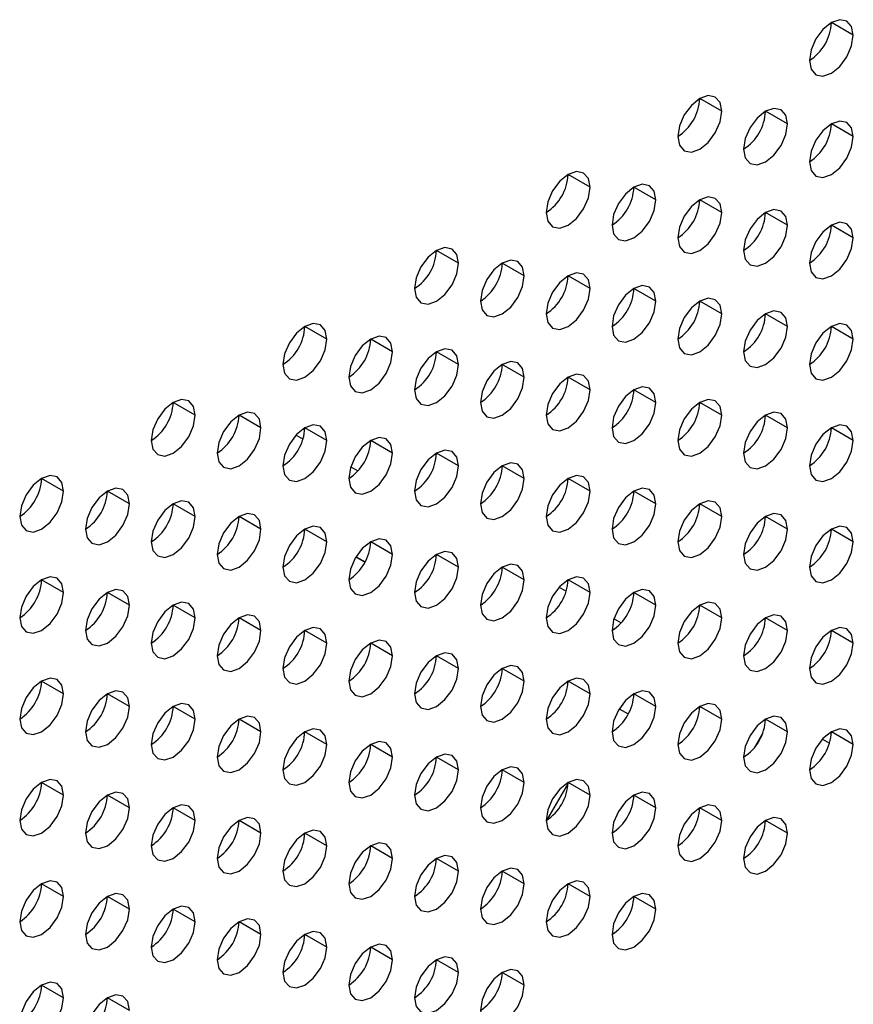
# Model space of a CAD drawing. Header units: millimetres. Extents: x 0 to 1118, y 0 to 864.
# Tile 190 of 256: x 950.97 to 955.45, y 637.95 to 643.24. Entities that reach past the tile are written whole.
import ezdxf

# ---------------------------------------------------------------- set-up
doc = ezdxf.new("R2010")
doc.units = ezdxf.units.MM

msp = doc.modelspace()

# ---------------------------------------------------------------- linework, layer by layer
at = {"color": 7, "linetype": 'Continuous', "lineweight": 25}
for p, q in [((955.4506, 643.1533), (955.3328, 643.2213)), ((954.7435, 642.7451), (954.6257, 642.8131)), ((955.0971, 642.677), (954.9792, 642.745)), ((955.4506, 642.6089), (955.3328, 642.6769)), ((954.0364, 642.3368), (953.9186, 642.4049)), ((954.39, 642.2688), (954.2721, 642.3368)), ((954.7435, 642.2007), (954.6257, 642.2687)), ((955.0971, 642.1326), (954.9792, 642.2006)), ((955.4506, 642.0645), (955.3328, 642.1326)), ((953.3293, 641.9286), (953.2115, 641.9967)), ((953.6829, 641.8606), (953.565, 641.9286)), ((954.0364, 641.7925), (953.9186, 641.8605)), ((954.39, 641.7244), (954.2721, 641.7924)), ((954.7435, 641.6563), (954.6257, 641.7244)), ((955.0971, 641.5883), (954.9792, 641.6563)), ((952.6222, 641.5204), (952.5043, 641.5885)), ((955.4506, 641.5202), (955.3328, 641.5882)), ((952.9757, 641.4524), (952.8579, 641.5204)), ((953.3293, 641.3843), (953.2115, 641.4523)), ((953.6829, 641.3162), (953.565, 641.3842)), ((954.0364, 641.2481), (953.9186, 641.3162)), ((954.39, 641.18), (954.2721, 641.2481)), ((951.9151, 641.1122), (951.7972, 641.1803)), ((954.7435, 641.112), (954.6257, 641.18)), ((952.2686, 641.0442), (952.1508, 641.1122)), ((955.0971, 641.0439), (954.9792, 641.1119)), ((952.6222, 640.9761), (952.5043, 641.0441)), ((955.4506, 640.9758), (955.3328, 641.0438)), ((952.4568, 641.0051), (952.4943, 640.9834)), ((951.6797, 640.9862), (951.6879, 640.9814)), ((951.6797, 640.9858), (951.6876, 640.9812)), ((952.9757, 640.908), (952.8579, 640.976)), ((953.3293, 640.8399), (953.2115, 640.908)), ((952.7509, 640.8353), (952.7895, 640.813)), ((953.6829, 640.7718), (953.565, 640.8399)), ((951.208, 640.704), (951.0901, 640.7721)), ((954.0364, 640.7038), (953.9186, 640.7718)), ((951.5615, 640.636), (951.4437, 640.704)), ((954.39, 640.6357), (954.2721, 640.7037)), ((951.9151, 640.5679), (951.7972, 640.6359)), ((954.7435, 640.5676), (954.6257, 640.6356)), ((952.2686, 640.4998), (952.1508, 640.5678)), ((955.0971, 640.4995), (954.9792, 640.5676)), ((952.6222, 640.4317), (952.5043, 640.4998)), ((955.4506, 640.4315), (955.3328, 640.4995)), ((952.9757, 640.3636), (952.8579, 640.4317)), ((953.3293, 640.2956), (953.2115, 640.3636)), ((952.779, 640.3511), (952.8276, 640.323)), ((952.7791, 640.3513), (952.8277, 640.3232)), ((953.6829, 640.2275), (953.565, 640.2955)), ((951.208, 640.1597), (951.0901, 640.2277)), ((954.0364, 640.1594), (953.9186, 640.2274)), ((951.5615, 640.0916), (951.4437, 640.1596)), ((953.0939, 640.1695), (953.1021, 640.1647)), ((953.0939, 640.1693), (953.1019, 640.1646)), ((953.871, 640.1885), (953.9085, 640.1668)), ((954.39, 640.0913), (954.2721, 640.1594)), ((951.9151, 640.0235), (951.7972, 640.0915)), ((954.7435, 640.0233), (954.6257, 640.0913)), ((952.2686, 639.9554), (952.1508, 640.0235)), ((954.1651, 640.0186), (954.2037, 639.9963)), ((955.0971, 639.9552), (954.9792, 640.0232)), ((952.6222, 639.8874), (952.5043, 639.9554)), ((955.4506, 639.8871), (955.3328, 639.9551)), ((952.9757, 639.8193), (952.8579, 639.8873)), ((953.3293, 639.7512), (953.2115, 639.8192)), ((953.6829, 639.6831), (953.565, 639.7512)), ((951.208, 639.6153), (951.0901, 639.6833)), ((954.0364, 639.615), (953.9186, 639.6831)), ((951.5615, 639.5472), (951.4437, 639.6153)), ((954.39, 639.547), (954.2721, 639.615)), ((951.9151, 639.4792), (951.7972, 639.5472)), ((954.1933, 639.5346), (954.2419, 639.5066)), ((954.1933, 639.5346), (954.2419, 639.5066)), ((954.7435, 639.4789), (954.6257, 639.5469)), ((952.2686, 639.4111), (952.1508, 639.4791)), ((955.0971, 639.4108), (954.9792, 639.4788)), ((952.6222, 639.343), (952.5043, 639.411)), ((954.9191, 639.3255), (954.9641, 639.4034)), ((955.4506, 639.3427), (955.3328, 639.4108)), ((955.2852, 639.3718), (955.3228, 639.3501)), ((955.2852, 639.3718), (955.3228, 639.3501)), ((952.9757, 639.2749), (952.8579, 639.343)), ((953.3293, 639.2068), (953.2115, 639.2749)), ((953.6829, 639.1388), (953.565, 639.2068)), ((951.208, 639.071), (951.0901, 639.139)), ((954.0364, 639.0707), (953.9186, 639.1387)), ((953.8065, 638.9381), (953.9184, 639.1319)), ((951.5615, 639.0029), (951.4437, 639.0709)), ((954.39, 639.0026), (954.2721, 639.0706)), ((951.9151, 638.9348), (951.7972, 639.0028)), ((954.7435, 638.9345), (954.6257, 639.0026)), ((952.2686, 638.8667), (952.1508, 638.9348)), ((955.0971, 638.8665), (954.9792, 638.9345)), ((952.6222, 638.7986), (952.5043, 638.8667)), ((952.9757, 638.7306), (952.8579, 638.7986)), ((953.3293, 638.6625), (953.2115, 638.7305)), ((953.6829, 638.5944), (953.565, 638.6624)), ((951.208, 638.5266), (951.0901, 638.5946)), ((954.0364, 638.5263), (953.9186, 638.5944)), ((951.5615, 638.4585), (951.4437, 638.5265)), ((954.39, 638.4582), (954.2721, 638.5263)), ((951.9151, 638.3904), (951.7972, 638.4585)), ((952.2686, 638.3224), (952.1508, 638.3904)), ((952.6222, 638.2543), (952.5043, 638.3223)), ((952.9757, 638.1862), (952.8579, 638.2542)), ((953.3293, 638.1181), (953.2115, 638.1862)), ((953.6829, 638.05), (953.565, 638.1181)), ((951.208, 637.9822), (951.0901, 638.0503)), ((951.5615, 637.9142), (951.4437, 637.9822))]:
    msp.add_line(p, q, dxfattribs=at)
at = {"color": 7, "linetype": 'Continuous', "lineweight": 25, "flags": 128}
for points in [[(955.4506, 643.1533), (955.4417, 643.2002), (955.4161, 643.2296), (955.3779, 643.237), (955.3328, 643.2213), (955.2877, 643.1849), (955.2494, 643.1333), (955.2239, 643.0744), (955.2149, 643.0172)], [(955.2149, 643.0172), (955.2239, 642.9703), (955.2494, 642.9409), (955.2877, 642.9335), (955.3328, 642.9491), (955.3779, 642.9855), (955.4161, 643.0371), (955.4417, 643.096), (955.4506, 643.1533)], [(954.7435, 642.7451), (954.7345, 642.792), (954.709, 642.8214), (954.6708, 642.8288), (954.6257, 642.8131), (954.5806, 642.7767), (954.5423, 642.7251), (954.5168, 642.6662), (954.5078, 642.609)], [(954.5078, 642.609), (954.5168, 642.5621), (954.5423, 642.5327), (954.5806, 642.5253), (954.6257, 642.5409), (954.6708, 642.5773), (954.709, 642.6289), (954.7345, 642.6878), (954.7435, 642.7451)], [(955.0971, 642.677), (955.0881, 642.7239), (955.0626, 642.7533), (955.0243, 642.7607), (954.9792, 642.745), (954.9341, 642.7086), (954.8959, 642.6571), (954.8703, 642.5982), (954.8614, 642.5409)], [(955.4506, 642.6089), (955.4417, 642.6558), (955.4161, 642.6852), (955.3779, 642.6926), (955.3328, 642.677), (955.2877, 642.6406), (955.2494, 642.589), (955.2239, 642.5301), (955.2149, 642.4728)], [(954.8614, 642.5409), (954.8703, 642.494), (954.8959, 642.4646), (954.9341, 642.4572), (954.9792, 642.4729), (955.0243, 642.5092), (955.0626, 642.5608), (955.0881, 642.6197), (955.0971, 642.677)], [(955.2149, 642.4728), (955.2239, 642.4259), (955.2494, 642.3965), (955.2877, 642.3891), (955.3328, 642.4048), (955.3779, 642.4412), (955.4161, 642.4927), (955.4417, 642.5516), (955.4506, 642.6089)], [(954.0364, 642.3368), (954.0274, 642.3837), (954.0019, 642.4132), (953.9637, 642.4206), (953.9186, 642.4049), (953.8735, 642.3685), (953.8352, 642.3169), (953.8097, 642.258), (953.8007, 642.2008)], [(953.8007, 642.2008), (953.8097, 642.1539), (953.8352, 642.1245), (953.8735, 642.117), (953.9186, 642.1327), (953.9637, 642.1691), (954.0019, 642.2207), (954.0274, 642.2796), (954.0364, 642.3368)], [(954.39, 642.2688), (954.381, 642.3157), (954.3554, 642.3451), (954.3172, 642.3525), (954.2721, 642.3368), (954.227, 642.3004), (954.1888, 642.2489), (954.1632, 642.19), (954.1543, 642.1327)], [(954.1543, 642.1327), (954.1632, 642.0858), (954.1888, 642.0564), (954.227, 642.049), (954.2721, 642.0646), (954.3172, 642.101), (954.3554, 642.1526), (954.381, 642.2115), (954.39, 642.2688)], [(954.7435, 642.2007), (954.7345, 642.2476), (954.709, 642.277), (954.6708, 642.2844), (954.6257, 642.2687), (954.5806, 642.2324), (954.5423, 642.1808), (954.5168, 642.1219), (954.5078, 642.0646)], [(955.0971, 642.1326), (955.0881, 642.1795), (955.0626, 642.2089), (955.0243, 642.2163), (954.9792, 642.2007), (954.9341, 642.1643), (954.8959, 642.1127), (954.8703, 642.0538), (954.8614, 641.9965)], [(954.5078, 642.0646), (954.5168, 642.0177), (954.5423, 641.9883), (954.5806, 641.9809), (954.6257, 641.9966), (954.6708, 642.033), (954.709, 642.0845), (954.7345, 642.1434), (954.7435, 642.2007)], [(954.8614, 641.9965), (954.8703, 641.9496), (954.8959, 641.9202), (954.9341, 641.9128), (954.9792, 641.9285), (955.0243, 641.9649), (955.0626, 642.0165), (955.0881, 642.0754), (955.0971, 642.1326)], [(955.4506, 642.0645), (955.4417, 642.1114), (955.4161, 642.1408), (955.3779, 642.1483), (955.3328, 642.1326), (955.2877, 642.0962), (955.2494, 642.0446), (955.2239, 641.9857), (955.2149, 641.9285)], [(955.2149, 641.9285), (955.2239, 641.8816), (955.2494, 641.8522), (955.2877, 641.8447), (955.3328, 641.8604), (955.3779, 641.8968), (955.4161, 641.9484), (955.4417, 642.0073), (955.4506, 642.0645)], [(953.3293, 641.9286), (953.3203, 641.9755), (953.2948, 642.0049), (953.2566, 642.0124), (953.2115, 641.9967), (953.1664, 641.9603), (953.1281, 641.9087), (953.1026, 641.8498), (953.0936, 641.7926)], [(953.6829, 641.8606), (953.6739, 641.9075), (953.6483, 641.9369), (953.6101, 641.9443), (953.565, 641.9286), (953.5199, 641.8922), (953.4817, 641.8407), (953.4561, 641.7818), (953.4472, 641.7245)], [(953.0936, 641.7926), (953.1026, 641.7457), (953.1281, 641.7163), (953.1664, 641.7088), (953.2115, 641.7245), (953.2566, 641.7609), (953.2948, 641.8125), (953.3203, 641.8714), (953.3293, 641.9286)], [(953.4472, 641.7245), (953.4561, 641.6776), (953.4817, 641.6482), (953.5199, 641.6408), (953.565, 641.6564), (953.6101, 641.6928), (953.6483, 641.7444), (953.6739, 641.8033), (953.6829, 641.8606)], [(954.0364, 641.7925), (954.0274, 641.8394), (954.0019, 641.8688), (953.9637, 641.8762), (953.9186, 641.8605), (953.8735, 641.8241), (953.8352, 641.7726), (953.8097, 641.7137), (953.8007, 641.6564)], [(953.8007, 641.6564), (953.8097, 641.6095), (953.8352, 641.5801), (953.8735, 641.5727), (953.9186, 641.5884), (953.9637, 641.6248), (954.0019, 641.6763), (954.0274, 641.7352), (954.0364, 641.7925)], [(954.39, 641.7244), (954.381, 641.7713), (954.3554, 641.8007), (954.3172, 641.8081), (954.2721, 641.7925), (954.227, 641.7561), (954.1888, 641.7045), (954.1632, 641.6456), (954.1543, 641.5883)], [(954.7435, 641.6563), (954.7345, 641.7032), (954.709, 641.7326), (954.6708, 641.7401), (954.6257, 641.7244), (954.5806, 641.688), (954.5423, 641.6364), (954.5168, 641.5775), (954.5078, 641.5203)], [(954.1543, 641.5883), (954.1632, 641.5414), (954.1888, 641.512), (954.227, 641.5046), (954.2721, 641.5203), (954.3172, 641.5567), (954.3554, 641.6083), (954.381, 641.6672), (954.39, 641.7244)], [(954.5078, 641.5203), (954.5168, 641.4734), (954.5423, 641.444), (954.5806, 641.4365), (954.6257, 641.4522), (954.6708, 641.4886), (954.709, 641.5402), (954.7345, 641.5991), (954.7435, 641.6563)], [(955.0971, 641.5883), (955.0881, 641.6352), (955.0626, 641.6646), (955.0243, 641.672), (954.9792, 641.6563), (954.9341, 641.6199), (954.8959, 641.5683), (954.8703, 641.5094), (954.8614, 641.4522)], [(952.6222, 641.5204), (952.6132, 641.5673), (952.5877, 641.5967), (952.5494, 641.6042), (952.5043, 641.5885), (952.4592, 641.5521), (952.421, 641.5005), (952.3955, 641.4416), (952.3865, 641.3844)], [(954.8614, 641.4522), (954.8703, 641.4053), (954.8959, 641.3759), (954.9341, 641.3685), (954.9792, 641.3841), (955.0243, 641.4205), (955.0626, 641.4721), (955.0881, 641.531), (955.0971, 641.5883)], [(955.4506, 641.5202), (955.4417, 641.5671), (955.4161, 641.5965), (955.3779, 641.6039), (955.3328, 641.5882), (955.2877, 641.5518), (955.2494, 641.5003), (955.2239, 641.4414), (955.2149, 641.3841)], [(952.3865, 641.3844), (952.3955, 641.3375), (952.421, 641.3081), (952.4592, 641.3006), (952.5043, 641.3163), (952.5494, 641.3527), (952.5877, 641.4043), (952.6132, 641.4632), (952.6222, 641.5204)], [(952.9757, 641.4524), (952.9668, 641.4993), (952.9412, 641.5287), (952.903, 641.5361), (952.8579, 641.5204), (952.8128, 641.484), (952.7746, 641.4325), (952.749, 641.3736), (952.74, 641.3163)], [(955.2149, 641.3841), (955.2239, 641.3372), (955.2494, 641.3078), (955.2877, 641.3004), (955.3328, 641.3161), (955.3779, 641.3524), (955.4161, 641.404), (955.4417, 641.4629), (955.4506, 641.5202)], [(953.3293, 641.3843), (953.3203, 641.4312), (953.2948, 641.4606), (953.2566, 641.468), (953.2115, 641.4523), (953.1664, 641.4159), (953.1281, 641.3644), (953.1026, 641.3055), (953.0936, 641.2482)], [(952.74, 641.3163), (952.749, 641.2694), (952.7746, 641.24), (952.8128, 641.2326), (952.8579, 641.2482), (952.903, 641.2846), (952.9412, 641.3362), (952.9668, 641.3951), (952.9757, 641.4524)], [(953.0936, 641.2482), (953.1026, 641.2013), (953.1281, 641.1719), (953.1664, 641.1645), (953.2115, 641.1802), (953.2566, 641.2166), (953.2948, 641.2681), (953.3203, 641.327), (953.3293, 641.3843)], [(953.6829, 641.3162), (953.6739, 641.3631), (953.6483, 641.3925), (953.6101, 641.3999), (953.565, 641.3843), (953.5199, 641.3479), (953.4817, 641.2963), (953.4561, 641.2374), (953.4472, 641.1801)], [(953.4472, 641.1801), (953.4561, 641.1332), (953.4817, 641.1038), (953.5199, 641.0964), (953.565, 641.1121), (953.6101, 641.1485), (953.6483, 641.2), (953.6739, 641.2589), (953.6829, 641.3162)], [(954.0364, 641.2481), (954.0274, 641.295), (954.0019, 641.3244), (953.9637, 641.3319), (953.9186, 641.3162), (953.8735, 641.2798), (953.8352, 641.2282), (953.8097, 641.1693), (953.8007, 641.1121)], [(954.39, 641.18), (954.381, 641.227), (954.3554, 641.2564), (954.3172, 641.2638), (954.2721, 641.2481), (954.227, 641.2117), (954.1888, 641.1601), (954.1632, 641.1012), (954.1543, 641.044)], [(953.8007, 641.1121), (953.8097, 641.0652), (953.8352, 641.0358), (953.8735, 641.0283), (953.9186, 641.044), (953.9637, 641.0804), (954.0019, 641.132), (954.0274, 641.1909), (954.0364, 641.2481)], [(951.9151, 641.1122), (951.9061, 641.1591), (951.8806, 641.1885), (951.8423, 641.196), (951.7972, 641.1803), (951.7521, 641.1439), (951.7139, 641.0923), (951.6884, 641.0334), (951.6794, 640.9762)], [(954.1543, 641.044), (954.1632, 640.9971), (954.1888, 640.9677), (954.227, 640.9602), (954.2721, 640.9759), (954.3172, 641.0123), (954.3554, 641.0639), (954.381, 641.1228), (954.39, 641.18)], [(954.7435, 641.112), (954.7345, 641.1589), (954.709, 641.1883), (954.6708, 641.1957), (954.6257, 641.18), (954.5806, 641.1436), (954.5423, 641.0921), (954.5168, 641.0332), (954.5078, 640.9759)], [(951.6794, 640.9762), (951.6884, 640.9293), (951.7139, 640.8999), (951.7521, 640.8924), (951.7972, 640.9081), (951.8423, 640.9445), (951.8806, 640.9961), (951.9061, 641.055), (951.9151, 641.1122)], [(952.2686, 641.0442), (952.2597, 641.0911), (952.2341, 641.1205), (952.1959, 641.1279), (952.1508, 641.1122), (952.1057, 641.0758), (952.0675, 641.0242), (952.0419, 640.9653), (952.0329, 640.9081)], [(954.5078, 640.9759), (954.5168, 640.929), (954.5423, 640.8996), (954.5806, 640.8922), (954.6257, 640.9078), (954.6708, 640.9442), (954.709, 640.9958), (954.7345, 641.0547), (954.7435, 641.112)], [(955.0971, 641.0439), (955.0881, 641.0908), (955.0626, 641.1202), (955.0243, 641.1276), (954.9792, 641.1119), (954.9341, 641.0756), (954.8959, 641.024), (954.8703, 640.9651), (954.8614, 640.9078)], [(952.0329, 640.9081), (952.0419, 640.8612), (952.0675, 640.8318), (952.1057, 640.8244), (952.1508, 640.84), (952.1959, 640.8764), (952.2341, 640.928), (952.2597, 640.9869), (952.2686, 641.0442)], [(952.6222, 640.9761), (952.6132, 641.023), (952.5877, 641.0524), (952.5494, 641.0598), (952.5043, 641.0441), (952.4592, 641.0077), (952.421, 640.9562), (952.3955, 640.8973), (952.3865, 640.84)], [(954.8614, 640.9078), (954.8703, 640.8609), (954.8959, 640.8315), (954.9341, 640.8241), (954.9792, 640.8398), (955.0243, 640.8762), (955.0626, 640.9277), (955.0881, 640.9866), (955.0971, 641.0439)], [(955.4506, 640.9758), (955.4417, 641.0227), (955.4161, 641.0521), (955.3779, 641.0595), (955.3328, 641.0439), (955.2877, 641.0075), (955.2494, 640.9559), (955.2239, 640.897), (955.2149, 640.8397)], [(952.9757, 640.908), (952.9668, 640.9549), (952.9412, 640.9843), (952.903, 640.9917), (952.8579, 640.9761), (952.8128, 640.9397), (952.7746, 640.8881), (952.749, 640.8292), (952.74, 640.7719)], [(952.3865, 640.84), (952.3955, 640.7931), (952.421, 640.7637), (952.4592, 640.7563), (952.5043, 640.772), (952.5494, 640.8084), (952.5877, 640.8599), (952.6132, 640.9188), (952.6222, 640.9761)], [(955.2149, 640.8397), (955.2239, 640.7928), (955.2494, 640.7634), (955.2877, 640.756), (955.3328, 640.7717), (955.3779, 640.8081), (955.4161, 640.8597), (955.4417, 640.9186), (955.4506, 640.9758)], [(952.74, 640.7719), (952.749, 640.725), (952.7746, 640.6956), (952.8128, 640.6882), (952.8579, 640.7039), (952.903, 640.7403), (952.9412, 640.7918), (952.9668, 640.8507), (952.9757, 640.908)], [(953.3293, 640.8399), (953.3203, 640.8868), (953.2948, 640.9162), (953.2566, 640.9237), (953.2115, 640.908), (953.1664, 640.8716), (953.1281, 640.82), (953.1026, 640.7611), (953.0936, 640.7039)], [(953.0936, 640.7039), (953.1026, 640.657), (953.1281, 640.6276), (953.1664, 640.6201), (953.2115, 640.6358), (953.2566, 640.6722), (953.2948, 640.7238), (953.3203, 640.7827), (953.3293, 640.8399)], [(953.6829, 640.7718), (953.6739, 640.8187), (953.6483, 640.8481), (953.6101, 640.8556), (953.565, 640.8399), (953.5199, 640.8035), (953.4817, 640.7519), (953.4561, 640.693), (953.4472, 640.6358)], [(951.208, 640.704), (951.199, 640.7509), (951.1735, 640.7803), (951.1352, 640.7878), (951.0901, 640.7721), (951.045, 640.7357), (951.0068, 640.6841), (950.9813, 640.6252), (950.9723, 640.568)], [(954.0364, 640.7038), (954.0274, 640.7507), (954.0019, 640.7801), (953.9637, 640.7875), (953.9186, 640.7718), (953.8735, 640.7354), (953.8352, 640.6839), (953.8097, 640.625), (953.8007, 640.5677)], [(953.4472, 640.6358), (953.4561, 640.5889), (953.4817, 640.5595), (953.5199, 640.552), (953.565, 640.5677), (953.6101, 640.6041), (953.6483, 640.6557), (953.6739, 640.7146), (953.6829, 640.7718)], [(950.9723, 640.568), (950.9813, 640.5211), (951.0068, 640.4917), (951.045, 640.4842), (951.0901, 640.4999), (951.1352, 640.5363), (951.1735, 640.5879), (951.199, 640.6468), (951.208, 640.704)], [(951.5615, 640.636), (951.5526, 640.6829), (951.527, 640.7123), (951.4888, 640.7197), (951.4437, 640.704), (951.3986, 640.6676), (951.3604, 640.616), (951.3348, 640.5571), (951.3258, 640.4999)], [(953.8007, 640.5677), (953.8097, 640.5208), (953.8352, 640.4914), (953.8735, 640.484), (953.9186, 640.4996), (953.9637, 640.536), (954.0019, 640.5876), (954.0274, 640.6465), (954.0364, 640.7038)], [(954.39, 640.6357), (954.381, 640.6826), (954.3554, 640.712), (954.3172, 640.7194), (954.2721, 640.7037), (954.227, 640.6674), (954.1888, 640.6158), (954.1632, 640.5569), (954.1543, 640.4996)], [(951.3258, 640.4999), (951.3348, 640.453), (951.3604, 640.4236), (951.3986, 640.4162), (951.4437, 640.4318), (951.4888, 640.4682), (951.527, 640.5198), (951.5526, 640.5787), (951.5615, 640.636)], [(951.9151, 640.5679), (951.9061, 640.6148), (951.8806, 640.6442), (951.8423, 640.6516), (951.7972, 640.6359), (951.7521, 640.5995), (951.7139, 640.548), (951.6884, 640.4891), (951.6794, 640.4318)], [(954.1543, 640.4996), (954.1632, 640.4527), (954.1888, 640.4233), (954.227, 640.4159), (954.2721, 640.4316), (954.3172, 640.468), (954.3554, 640.5195), (954.381, 640.5784), (954.39, 640.6357)], [(954.7435, 640.5676), (954.7345, 640.6145), (954.709, 640.6439), (954.6708, 640.6513), (954.6257, 640.6357), (954.5806, 640.5993), (954.5423, 640.5477), (954.5168, 640.4888), (954.5078, 640.4315)], [(951.6794, 640.4318), (951.6884, 640.3849), (951.7139, 640.3555), (951.7521, 640.3481), (951.7972, 640.3638), (951.8423, 640.4001), (951.8806, 640.4517), (951.9061, 640.5106), (951.9151, 640.5679)], [(952.2686, 640.4998), (952.2597, 640.5467), (952.2341, 640.5761), (952.1959, 640.5835), (952.1508, 640.5679), (952.1057, 640.5315), (952.0675, 640.4799), (952.0419, 640.421), (952.0329, 640.3637)], [(954.5078, 640.4315), (954.5168, 640.3846), (954.5423, 640.3552), (954.5806, 640.3478), (954.6257, 640.3635), (954.6708, 640.3999), (954.709, 640.4515), (954.7345, 640.5104), (954.7435, 640.5676)], [(955.0971, 640.4995), (955.0881, 640.5464), (955.0626, 640.5758), (955.0243, 640.5833), (954.9792, 640.5676), (954.9341, 640.5312), (954.8959, 640.4796), (954.8703, 640.4207), (954.8614, 640.3635)], [(952.6222, 640.4317), (952.6132, 640.4786), (952.5877, 640.508), (952.5494, 640.5155), (952.5043, 640.4998), (952.4592, 640.4634), (952.421, 640.4118), (952.3955, 640.3529), (952.3865, 640.2957)], [(955.4506, 640.4315), (955.4417, 640.4784), (955.4161, 640.5078), (955.3779, 640.5152), (955.3328, 640.4995), (955.2877, 640.4631), (955.2494, 640.4115), (955.2239, 640.3526), (955.2149, 640.2954)], [(952.0329, 640.3637), (952.0419, 640.3168), (952.0675, 640.2874), (952.1057, 640.28), (952.1508, 640.2957), (952.1959, 640.3321), (952.2341, 640.3836), (952.2597, 640.4425), (952.2686, 640.4998)], [(954.8614, 640.3635), (954.8703, 640.3166), (954.8959, 640.2872), (954.9341, 640.2797), (954.9792, 640.2954), (955.0243, 640.3318), (955.0626, 640.3834), (955.0881, 640.4423), (955.0971, 640.4995)], [(952.3865, 640.2957), (952.3955, 640.2488), (952.421, 640.2193), (952.4592, 640.2119), (952.5043, 640.2276), (952.5494, 640.264), (952.5877, 640.3156), (952.6132, 640.3745), (952.6222, 640.4317)], [(952.9757, 640.3636), (952.9668, 640.4105), (952.9412, 640.4399), (952.903, 640.4474), (952.8579, 640.4317), (952.8128, 640.3953), (952.7746, 640.3437), (952.749, 640.2848), (952.74, 640.2276)], [(955.2149, 640.2954), (955.2239, 640.2485), (955.2494, 640.2191), (955.2877, 640.2117), (955.3328, 640.2273), (955.3779, 640.2637), (955.4161, 640.3153), (955.4417, 640.3742), (955.4506, 640.4315)], [(952.74, 640.2276), (952.749, 640.1807), (952.7746, 640.1513), (952.8128, 640.1438), (952.8579, 640.1595), (952.903, 640.1959), (952.9412, 640.2475), (952.9668, 640.3064), (952.9757, 640.3636)], [(953.3293, 640.2956), (953.3203, 640.3425), (953.2948, 640.3719), (953.2566, 640.3793), (953.2115, 640.3636), (953.1664, 640.3272), (953.1281, 640.2757), (953.1026, 640.2168), (953.0936, 640.1595)], [(953.6829, 640.2275), (953.6739, 640.2744), (953.6483, 640.3038), (953.6101, 640.3112), (953.565, 640.2955), (953.5199, 640.2591), (953.4817, 640.2076), (953.4561, 640.1487), (953.4472, 640.0914)], [(953.0936, 640.1595), (953.1026, 640.1126), (953.1281, 640.0832), (953.1664, 640.0758), (953.2115, 640.0914), (953.2566, 640.1278), (953.2948, 640.1794), (953.3203, 640.2383), (953.3293, 640.2956)], [(951.208, 640.1597), (951.199, 640.2066), (951.1735, 640.236), (951.1352, 640.2434), (951.0901, 640.2277), (951.045, 640.1913), (951.0068, 640.1398), (950.9813, 640.0809), (950.9723, 640.0236)], [(953.4472, 640.0914), (953.4561, 640.0445), (953.4817, 640.0151), (953.5199, 640.0077), (953.565, 640.0234), (953.6101, 640.0598), (953.6483, 640.1113), (953.6739, 640.1702), (953.6829, 640.2275)], [(954.0364, 640.1594), (954.0274, 640.2063), (954.0019, 640.2357), (953.9637, 640.2431), (953.9186, 640.2275), (953.8735, 640.1911), (953.8352, 640.1395), (953.8097, 640.0806), (953.8007, 640.0233)], [(950.9723, 640.0236), (950.9813, 639.9767), (951.0068, 639.9473), (951.045, 639.9399), (951.0901, 639.9555), (951.1352, 639.9919), (951.1735, 640.0435), (951.199, 640.1024), (951.208, 640.1597)], [(951.5615, 640.0916), (951.5526, 640.1385), (951.527, 640.1679), (951.4888, 640.1753), (951.4437, 640.1596), (951.3986, 640.1233), (951.3604, 640.0717), (951.3348, 640.0128), (951.3258, 639.9555)], [(953.8007, 640.0233), (953.8097, 639.9764), (953.8352, 639.947), (953.8735, 639.9396), (953.9186, 639.9553), (953.9637, 639.9917), (954.0019, 640.0432), (954.0274, 640.1021), (954.0364, 640.1594)], [(954.39, 640.0913), (954.381, 640.1382), (954.3554, 640.1676), (954.3172, 640.1751), (954.2721, 640.1594), (954.227, 640.123), (954.1888, 640.0714), (954.1632, 640.0125), (954.1543, 639.9553)], [(951.3258, 639.9555), (951.3348, 639.9086), (951.3604, 639.8792), (951.3986, 639.8718), (951.4437, 639.8875), (951.4888, 639.9239), (951.527, 639.9754), (951.5526, 640.0343), (951.5615, 640.0916)], [(951.9151, 640.0235), (951.9061, 640.0704), (951.8806, 640.0998), (951.8423, 640.1072), (951.7972, 640.0916), (951.7521, 640.0552), (951.7139, 640.0036), (951.6884, 639.9447), (951.6794, 639.8874)], [(954.1543, 639.9553), (954.1632, 639.9084), (954.1888, 639.879), (954.227, 639.8715), (954.2721, 639.8872), (954.3172, 639.9236), (954.3554, 639.9752), (954.381, 640.0341), (954.39, 640.0913)], [(954.7435, 640.0233), (954.7345, 640.0702), (954.709, 640.0996), (954.6708, 640.107), (954.6257, 640.0913), (954.5806, 640.0549), (954.5423, 640.0033), (954.5168, 639.9444), (954.5078, 639.8872)], [(952.2686, 639.9554), (952.2597, 640.0023), (952.2341, 640.0317), (952.1959, 640.0392), (952.1508, 640.0235), (952.1057, 639.9871), (952.0675, 639.9355), (952.0419, 639.8766), (952.0329, 639.8194)], [(955.0971, 639.9552), (955.0881, 640.0021), (955.0626, 640.0315), (955.0243, 640.0389), (954.9792, 640.0232), (954.9341, 639.9868), (954.8959, 639.9353), (954.8703, 639.8764), (954.8614, 639.8191)], [(951.6794, 639.8874), (951.6884, 639.8405), (951.7139, 639.8111), (951.7521, 639.8037), (951.7972, 639.8194), (951.8423, 639.8558), (951.8806, 639.9074), (951.9061, 639.9663), (951.9151, 640.0235)], [(954.5078, 639.8872), (954.5168, 639.8403), (954.5423, 639.8109), (954.5806, 639.8034), (954.6257, 639.8191), (954.6708, 639.8555), (954.709, 639.9071), (954.7345, 639.966), (954.7435, 640.0233)], [(952.0329, 639.8194), (952.0419, 639.7725), (952.0675, 639.7431), (952.1057, 639.7356), (952.1508, 639.7513), (952.1959, 639.7877), (952.2341, 639.8393), (952.2597, 639.8982), (952.2686, 639.9554)], [(952.6222, 639.8874), (952.6132, 639.9343), (952.5877, 639.9637), (952.5494, 639.9711), (952.5043, 639.9554), (952.4592, 639.919), (952.421, 639.8674), (952.3955, 639.8085), (952.3865, 639.7513)], [(954.8614, 639.8191), (954.8703, 639.7722), (954.8959, 639.7428), (954.9341, 639.7354), (954.9792, 639.751), (955.0243, 639.7874), (955.0626, 639.839), (955.0881, 639.8979), (955.0971, 639.9552)], [(955.4506, 639.8871), (955.4417, 639.934), (955.4161, 639.9634), (955.3779, 639.9708), (955.3328, 639.9551), (955.2877, 639.9188), (955.2494, 639.8672), (955.2239, 639.8083), (955.2149, 639.751)], [(952.3865, 639.7513), (952.3955, 639.7044), (952.421, 639.675), (952.4592, 639.6676), (952.5043, 639.6832), (952.5494, 639.7196), (952.5877, 639.7712), (952.6132, 639.8301), (952.6222, 639.8874)], [(952.9757, 639.8193), (952.9668, 639.8662), (952.9412, 639.8956), (952.903, 639.903), (952.8579, 639.8873), (952.8128, 639.8509), (952.7746, 639.7994), (952.749, 639.7405), (952.74, 639.6832)], [(955.2149, 639.751), (955.2239, 639.7041), (955.2494, 639.6747), (955.2877, 639.6673), (955.3328, 639.683), (955.3779, 639.7194), (955.4161, 639.7709), (955.4417, 639.8298), (955.4506, 639.8871)], [(953.3293, 639.7512), (953.3203, 639.7981), (953.2948, 639.8275), (953.2566, 639.8349), (953.2115, 639.8193), (953.1664, 639.7829), (953.1281, 639.7313), (953.1026, 639.6724), (953.0936, 639.6151)], [(952.74, 639.6832), (952.749, 639.6363), (952.7746, 639.6069), (952.8128, 639.5995), (952.8579, 639.6152), (952.903, 639.6516), (952.9412, 639.7031), (952.9668, 639.762), (952.9757, 639.8193)], [(953.0936, 639.6151), (953.1026, 639.5682), (953.1281, 639.5388), (953.1664, 639.5314), (953.2115, 639.5471), (953.2566, 639.5835), (953.2948, 639.635), (953.3203, 639.6939), (953.3293, 639.7512)], [(953.6829, 639.6831), (953.6739, 639.73), (953.6483, 639.7594), (953.6101, 639.7669), (953.565, 639.7512), (953.5199, 639.7148), (953.4817, 639.6632), (953.4561, 639.6043), (953.4472, 639.5471)], [(951.208, 639.6153), (951.199, 639.6622), (951.1735, 639.6916), (951.1352, 639.699), (951.0901, 639.6834), (951.045, 639.647), (951.0068, 639.5954), (950.9813, 639.5365), (950.9723, 639.4792)], [(953.4472, 639.5471), (953.4561, 639.5002), (953.4817, 639.4708), (953.5199, 639.4633), (953.565, 639.479), (953.6101, 639.5154), (953.6483, 639.567), (953.6739, 639.6259), (953.6829, 639.6831)], [(954.0364, 639.615), (954.0274, 639.6619), (954.0019, 639.6913), (953.9637, 639.6988), (953.9186, 639.6831), (953.8735, 639.6467), (953.8352, 639.5951), (953.8097, 639.5362), (953.8007, 639.479)], [(950.9723, 639.4792), (950.9813, 639.4323), (951.0068, 639.4029), (951.045, 639.3955), (951.0901, 639.4112), (951.1352, 639.4476), (951.1735, 639.4992), (951.199, 639.5581), (951.208, 639.6153)], [(951.5615, 639.5472), (951.5526, 639.5941), (951.527, 639.6235), (951.4888, 639.631), (951.4437, 639.6153), (951.3986, 639.5789), (951.3604, 639.5273), (951.3348, 639.4684), (951.3258, 639.4112)], [(953.8007, 639.479), (953.8097, 639.4321), (953.8352, 639.4027), (953.8735, 639.3952), (953.9186, 639.4109), (953.9637, 639.4473), (954.0019, 639.4989), (954.0274, 639.5578), (954.0364, 639.615)], [(954.39, 639.547), (954.381, 639.5939), (954.3554, 639.6233), (954.3172, 639.6307), (954.2721, 639.615), (954.227, 639.5786), (954.1888, 639.5271), (954.1632, 639.4682), (954.1543, 639.4109)], [(951.9151, 639.4792), (951.9061, 639.5261), (951.8806, 639.5555), (951.8423, 639.5629), (951.7972, 639.5472), (951.7521, 639.5108), (951.7139, 639.4592), (951.6884, 639.4003), (951.6794, 639.3431)], [(954.7435, 639.4789), (954.7345, 639.5258), (954.709, 639.5552), (954.6708, 639.5626), (954.6257, 639.5469), (954.5806, 639.5106), (954.5423, 639.459), (954.5168, 639.4001), (954.5078, 639.3428)], [(951.3258, 639.4112), (951.3348, 639.3643), (951.3604, 639.3349), (951.3986, 639.3274), (951.4437, 639.3431), (951.4888, 639.3795), (951.527, 639.4311), (951.5526, 639.49), (951.5615, 639.5472)], [(954.1543, 639.4109), (954.1632, 639.364), (954.1888, 639.3346), (954.227, 639.3272), (954.2721, 639.3428), (954.3172, 639.3792), (954.3554, 639.4308), (954.381, 639.4897), (954.39, 639.547)], [(951.6794, 639.3431), (951.6884, 639.2962), (951.7139, 639.2668), (951.7521, 639.2594), (951.7972, 639.275), (951.8423, 639.3114), (951.8806, 639.363), (951.9061, 639.4219), (951.9151, 639.4792)], [(952.2686, 639.4111), (952.2597, 639.458), (952.2341, 639.4874), (952.1959, 639.4948), (952.1508, 639.4791), (952.1057, 639.4427), (952.0675, 639.3912), (952.0419, 639.3323), (952.0329, 639.275)], [(954.5078, 639.3428), (954.5168, 639.2959), (954.5423, 639.2665), (954.5806, 639.2591), (954.6257, 639.2748), (954.6708, 639.3112), (954.709, 639.3627), (954.7345, 639.4216), (954.7435, 639.4789)], [(955.0971, 639.4108), (955.0881, 639.4577), (955.0626, 639.4871), (955.0243, 639.4945), (954.9792, 639.4789), (954.9341, 639.4425), (954.8959, 639.3909), (954.8703, 639.332), (954.8614, 639.2747)], [(952.0329, 639.275), (952.0419, 639.2281), (952.0675, 639.1987), (952.1057, 639.1913), (952.1508, 639.207), (952.1959, 639.2433), (952.2341, 639.2949), (952.2597, 639.3538), (952.2686, 639.4111)], [(952.6222, 639.343), (952.6132, 639.3899), (952.5877, 639.4193), (952.5494, 639.4267), (952.5043, 639.4111), (952.4592, 639.3747), (952.421, 639.3231), (952.3955, 639.2642), (952.3865, 639.2069)], [(954.8614, 639.2747), (954.8703, 639.2278), (954.8959, 639.1984), (954.9341, 639.191), (954.9792, 639.2067), (955.0243, 639.2431), (955.0626, 639.2947), (955.0881, 639.3536), (955.0971, 639.4108)], [(955.4506, 639.3427), (955.4417, 639.3896), (955.4161, 639.419), (955.3779, 639.4265), (955.3328, 639.4108), (955.2877, 639.3744), (955.2494, 639.3228), (955.2239, 639.2639), (955.2149, 639.2067)], [(952.9757, 639.2749), (952.9668, 639.3218), (952.9412, 639.3512), (952.903, 639.3587), (952.8579, 639.343), (952.8128, 639.3066), (952.7746, 639.255), (952.749, 639.1961), (952.74, 639.1389)], [(952.3865, 639.2069), (952.3955, 639.16), (952.421, 639.1306), (952.4592, 639.1232), (952.5043, 639.1389), (952.5494, 639.1753), (952.5877, 639.2268), (952.6132, 639.2857), (952.6222, 639.343)], [(955.2149, 639.2067), (955.2239, 639.1598), (955.2494, 639.1304), (955.2877, 639.1229), (955.3328, 639.1386), (955.3779, 639.175), (955.4161, 639.2266), (955.4417, 639.2855), (955.4506, 639.3427)], [(952.74, 639.1389), (952.749, 639.092), (952.7746, 639.0625), (952.8128, 639.0551), (952.8579, 639.0708), (952.903, 639.1072), (952.9412, 639.1588), (952.9668, 639.2177), (952.9757, 639.2749)], [(953.3293, 639.2068), (953.3203, 639.2537), (953.2948, 639.2831), (953.2566, 639.2906), (953.2115, 639.2749), (953.1664, 639.2385), (953.1281, 639.1869), (953.1026, 639.128), (953.0936, 639.0708)], [(953.0936, 639.0708), (953.1026, 639.0239), (953.1281, 638.9945), (953.1664, 638.987), (953.2115, 639.0027), (953.2566, 639.0391), (953.2948, 639.0907), (953.3203, 639.1496), (953.3293, 639.2068)], [(953.6829, 639.1388), (953.6739, 639.1857), (953.6483, 639.2151), (953.6101, 639.2225), (953.565, 639.2068), (953.5199, 639.1704), (953.4817, 639.1189), (953.4561, 639.06), (953.4472, 639.0027)], [(951.208, 639.071), (951.199, 639.1179), (951.1735, 639.1473), (951.1352, 639.1547), (951.0901, 639.139), (951.045, 639.1026), (951.0068, 639.051), (950.9813, 638.9921), (950.9723, 638.9349)], [(953.4472, 639.0027), (953.4561, 638.9558), (953.4817, 638.9264), (953.5199, 638.919), (953.565, 638.9346), (953.6101, 638.971), (953.6483, 639.0226), (953.6739, 639.0815), (953.6829, 639.1388)], [(954.0364, 639.0707), (954.0274, 639.1176), (954.0019, 639.147), (953.9637, 639.1544), (953.9186, 639.1387), (953.8735, 639.1023), (953.8352, 639.0508), (953.8097, 638.9919), (953.8007, 638.9346)], [(951.5615, 639.0029), (951.5526, 639.0498), (951.527, 639.0792), (951.4888, 639.0866), (951.4437, 639.0709), (951.3986, 639.0345), (951.3604, 638.983), (951.3348, 638.9241), (951.3258, 638.8668)], [(954.39, 639.0026), (954.381, 639.0495), (954.3554, 639.0789), (954.3172, 639.0863), (954.2721, 639.0707), (954.227, 639.0343), (954.1888, 638.9827), (954.1632, 638.9238), (954.1543, 638.8665)], [(950.9723, 638.9349), (950.9813, 638.888), (951.0068, 638.8586), (951.045, 638.8512), (951.0901, 638.8668), (951.1352, 638.9032), (951.1735, 638.9548), (951.199, 639.0137), (951.208, 639.071)], [(953.8007, 638.9346), (953.8097, 638.8877), (953.8352, 638.8583), (953.8735, 638.8509), (953.9186, 638.8666), (953.9637, 638.903), (954.0019, 638.9545), (954.0274, 639.0134), (954.0364, 639.0707)], [(951.3258, 638.8668), (951.3348, 638.8199), (951.3604, 638.7905), (951.3986, 638.7831), (951.4437, 638.7987), (951.4888, 638.8351), (951.527, 638.8867), (951.5526, 638.9456), (951.5615, 639.0029)], [(951.9151, 638.9348), (951.9061, 638.9817), (951.8806, 639.0111), (951.8423, 639.0185), (951.7972, 639.0029), (951.7521, 638.9665), (951.7139, 638.9149), (951.6884, 638.856), (951.6794, 638.7987)], [(954.1543, 638.8665), (954.1632, 638.8196), (954.1888, 638.7902), (954.227, 638.7828), (954.2721, 638.7985), (954.3172, 638.8349), (954.3554, 638.8865), (954.381, 638.9453), (954.39, 639.0026)], [(954.7435, 638.9345), (954.7345, 638.9814), (954.709, 639.0108), (954.6708, 639.0183), (954.6257, 639.0026), (954.5806, 638.9662), (954.5423, 638.9146), (954.5168, 638.8557), (954.5078, 638.7985)], [(951.6794, 638.7987), (951.6884, 638.7518), (951.7139, 638.7224), (951.7521, 638.715), (951.7972, 638.7307), (951.8423, 638.7671), (951.8806, 638.8186), (951.9061, 638.8775), (951.9151, 638.9348)], [(952.2686, 638.8667), (952.2597, 638.9136), (952.2341, 638.943), (952.1959, 638.9504), (952.1508, 638.9348), (952.1057, 638.8984), (952.0675, 638.8468), (952.0419, 638.7879), (952.0329, 638.7306)], [(954.5078, 638.7985), (954.5168, 638.7516), (954.5423, 638.7222), (954.5806, 638.7147), (954.6257, 638.7304), (954.6708, 638.7668), (954.709, 638.8184), (954.7345, 638.8773), (954.7435, 638.9345)], [(955.0971, 638.8665), (955.0881, 638.9134), (955.0626, 638.9428), (955.0243, 638.9502), (954.9792, 638.9345), (954.9341, 638.8981), (954.8959, 638.8465), (954.8703, 638.7876), (954.8614, 638.7304)], [(952.6222, 638.7986), (952.6132, 638.8455), (952.5877, 638.8749), (952.5494, 638.8824), (952.5043, 638.8667), (952.4592, 638.8303), (952.421, 638.7787), (952.3955, 638.7198), (952.3865, 638.6626)], [(952.0329, 638.7306), (952.0419, 638.6837), (952.0675, 638.6543), (952.1057, 638.6469), (952.1508, 638.6626), (952.1959, 638.699), (952.2341, 638.7506), (952.2597, 638.8095), (952.2686, 638.8667)], [(954.8614, 638.7304), (954.8703, 638.6835), (954.8959, 638.6541), (954.9341, 638.6467), (954.9792, 638.6623), (955.0243, 638.6987), (955.0626, 638.7503), (955.0881, 638.8092), (955.0971, 638.8665)], [(952.3865, 638.6626), (952.3955, 638.6157), (952.421, 638.5863), (952.4592, 638.5788), (952.5043, 638.5945), (952.5494, 638.6309), (952.5877, 638.6825), (952.6132, 638.7414), (952.6222, 638.7986)], [(952.9757, 638.7306), (952.9668, 638.7775), (952.9412, 638.8069), (952.903, 638.8143), (952.8579, 638.7986), (952.8128, 638.7622), (952.7746, 638.7106), (952.749, 638.6518), (952.74, 638.5945)], [(952.74, 638.5945), (952.749, 638.5476), (952.7746, 638.5182), (952.8128, 638.5108), (952.8579, 638.5264), (952.903, 638.5628), (952.9412, 638.6144), (952.9668, 638.6733), (952.9757, 638.7306)], [(953.3293, 638.6625), (953.3203, 638.7094), (953.2948, 638.7388), (953.2566, 638.7462), (953.2115, 638.7305), (953.1664, 638.6941), (953.1281, 638.6426), (953.1026, 638.5837), (953.0936, 638.5264)], [(953.0936, 638.5264), (953.1026, 638.4795), (953.1281, 638.4501), (953.1664, 638.4427), (953.2115, 638.4584), (953.2566, 638.4948), (953.2948, 638.5463), (953.3203, 638.6052), (953.3293, 638.6625)], [(953.6829, 638.5944), (953.6739, 638.6413), (953.6483, 638.6707), (953.6101, 638.6781), (953.565, 638.6625), (953.5199, 638.6261), (953.4817, 638.5745), (953.4561, 638.5156), (953.4472, 638.4583)], [(951.208, 638.5266), (951.199, 638.5735), (951.1735, 638.6029), (951.1352, 638.6103), (951.0901, 638.5946), (951.045, 638.5583), (951.0068, 638.5067), (950.9813, 638.4478), (950.9723, 638.3905)], [(954.0364, 638.5263), (954.0274, 638.5732), (954.0019, 638.6026), (953.9637, 638.6101), (953.9186, 638.5944), (953.8735, 638.558), (953.8352, 638.5064), (953.8097, 638.4475), (953.8007, 638.3903)], [(953.4472, 638.4583), (953.4561, 638.4114), (953.4817, 638.382), (953.5199, 638.3746), (953.565, 638.3903), (953.6101, 638.4267), (953.6483, 638.4782), (953.6739, 638.5371), (953.6829, 638.5944)], [(950.9723, 638.3905), (950.9813, 638.3436), (951.0068, 638.3142), (951.045, 638.3068), (951.0901, 638.3225), (951.1352, 638.3589), (951.1735, 638.4104), (951.199, 638.4693), (951.208, 638.5266)], [(951.5615, 638.4585), (951.5526, 638.5054), (951.527, 638.5348), (951.4888, 638.5422), (951.4437, 638.5266), (951.3986, 638.4902), (951.3604, 638.4386), (951.3348, 638.3797), (951.3258, 638.3224)], [(953.8007, 638.3903), (953.8097, 638.3434), (953.8352, 638.314), (953.8735, 638.3065), (953.9186, 638.3222), (953.9637, 638.3586), (954.0019, 638.4102), (954.0274, 638.4691), (954.0364, 638.5263)], [(954.39, 638.4582), (954.381, 638.5051), (954.3554, 638.5346), (954.3172, 638.542), (954.2721, 638.5263), (954.227, 638.4899), (954.1888, 638.4383), (954.1632, 638.3794), (954.1543, 638.3222)], [(951.3258, 638.3224), (951.3348, 638.2755), (951.3604, 638.2461), (951.3986, 638.2387), (951.4437, 638.2544), (951.4888, 638.2908), (951.527, 638.3424), (951.5526, 638.4013), (951.5615, 638.4585)], [(951.9151, 638.3904), (951.9061, 638.4373), (951.8806, 638.4667), (951.8423, 638.4742), (951.7972, 638.4585), (951.7521, 638.4221), (951.7139, 638.3705), (951.6884, 638.3116), (951.6794, 638.2544)], [(954.1543, 638.3222), (954.1632, 638.2753), (954.1888, 638.2459), (954.227, 638.2384), (954.2721, 638.2541), (954.3172, 638.2905), (954.3554, 638.3421), (954.381, 638.401), (954.39, 638.4582)], [(952.2686, 638.3224), (952.2597, 638.3693), (952.2341, 638.3987), (952.1959, 638.4061), (952.1508, 638.3904), (952.1057, 638.354), (952.0675, 638.3024), (952.0419, 638.2435), (952.0329, 638.1863)], [(951.6794, 638.2544), (951.6884, 638.2075), (951.7139, 638.1781), (951.7521, 638.1706), (951.7972, 638.1863), (951.8423, 638.2227), (951.8806, 638.2743), (951.9061, 638.3332), (951.9151, 638.3904)], [(952.0329, 638.1863), (952.0419, 638.1394), (952.0675, 638.11), (952.1057, 638.1026), (952.1508, 638.1182), (952.1959, 638.1546), (952.2341, 638.2062), (952.2597, 638.2651), (952.2686, 638.3224)], [(952.6222, 638.2543), (952.6132, 638.3012), (952.5877, 638.3306), (952.5494, 638.338), (952.5043, 638.3223), (952.4592, 638.2859), (952.421, 638.2344), (952.3955, 638.1755), (952.3865, 638.1182)], [(952.3865, 638.1182), (952.3955, 638.0713), (952.421, 638.0419), (952.4592, 638.0345), (952.5043, 638.0502), (952.5494, 638.0865), (952.5877, 638.1381), (952.6132, 638.197), (952.6222, 638.2543)], [(952.9757, 638.1862), (952.9668, 638.2331), (952.9412, 638.2625), (952.903, 638.2699), (952.8579, 638.2543), (952.8128, 638.2179), (952.7746, 638.1663), (952.749, 638.1074), (952.74, 638.0501)], [(952.74, 638.0501), (952.749, 638.0032), (952.7746, 637.9738), (952.8128, 637.9664), (952.8579, 637.9821), (952.903, 638.0185), (952.9412, 638.07), (952.9668, 638.1289), (952.9757, 638.1862)], [(953.3293, 638.1181), (953.3203, 638.165), (953.2948, 638.1944), (953.2566, 638.2019), (953.2115, 638.1862), (953.1664, 638.1498), (953.1281, 638.0982), (953.1026, 638.0393), (953.0936, 637.9821)], [(953.6829, 638.05), (953.6739, 638.0969), (953.6483, 638.1263), (953.6101, 638.1338), (953.565, 638.1181), (953.5199, 638.0817), (953.4817, 638.0301), (953.4561, 637.9712), (953.4472, 637.914)], [(953.0936, 637.9821), (953.1026, 637.9352), (953.1281, 637.9057), (953.1664, 637.8983), (953.2115, 637.914), (953.2566, 637.9504), (953.2948, 638.002), (953.3203, 638.0609), (953.3293, 638.1181)], [(951.208, 637.9822), (951.199, 638.0291), (951.1735, 638.0585), (951.1352, 638.066), (951.0901, 638.0503), (951.045, 638.0139), (951.0068, 637.9623), (950.9813, 637.9034), (950.9723, 637.8462)], [(953.4472, 637.914), (953.4561, 637.8671), (953.4817, 637.8377), (953.5199, 637.8302), (953.565, 637.8459), (953.6101, 637.8823), (953.6483, 637.9339), (953.6739, 637.9928), (953.6829, 638.05)], [(950.9723, 637.8462), (950.9813, 637.7993), (951.0068, 637.7699), (951.045, 637.7624), (951.0901, 637.7781), (951.1352, 637.8145), (951.1735, 637.8661), (951.199, 637.925), (951.208, 637.9822)], [(951.5615, 637.9142), (951.5526, 637.9611), (951.527, 637.9905), (951.4888, 637.9979), (951.4437, 637.9822), (951.3986, 637.9458), (951.3604, 637.8942), (951.3348, 637.8353), (951.3258, 637.7781)]]:
    msp.add_lwpolyline(points, dxfattribs=at)
at = {"color": 7, "linetype": 'Continuous', "lineweight": 25}
for centre in [(955.0769, 643.2329), (954.3698, 642.8247), (954.7233, 642.7567), (955.0769, 642.6886), (953.6627, 642.4165), (954.0162, 642.3484), (954.3698, 642.2804), (954.7233, 642.2123), (955.0769, 642.1442), (952.9556, 642.0083), (953.3091, 641.9402), (953.6627, 641.8722), (954.0162, 641.8041), (954.3698, 641.736), (954.7233, 641.6679), (952.2485, 641.6001), (955.0769, 641.5999), (952.602, 641.532), (952.9556, 641.464), (953.3091, 641.3959), (953.6627, 641.3278), (954.0162, 641.2597), (951.5414, 641.1919), (954.3698, 641.1916), (951.8949, 641.1238), (954.7233, 641.1236), (952.2485, 641.0558), (955.0769, 641.0555), (952.602, 640.9877), (952.9556, 640.9196), (953.3091, 640.8515), (950.8343, 640.7837), (953.6627, 640.7834), (951.1878, 640.7156), (954.0162, 640.7154), (951.5414, 640.6476), (954.3698, 640.6473), (951.8949, 640.5795), (954.7233, 640.5792), (952.2485, 640.5114), (955.0769, 640.5111), (952.602, 640.4433), (952.9556, 640.3752), (953.3091, 640.3072), (950.8343, 640.2393), (953.6627, 640.2391), (951.1878, 640.1713), (954.0162, 640.171), (951.5414, 640.1032), (954.3698, 640.1029), (951.8949, 640.0351), (954.7233, 640.0348), (952.2485, 639.967), (955.0769, 639.9668), (952.602, 639.899), (952.9556, 639.8309), (953.3091, 639.7628), (950.8343, 639.695), (953.6627, 639.6947), (951.1878, 639.6269), (954.0162, 639.6266), (951.5414, 639.5588), (954.3698, 639.5586), (951.8949, 639.4908), (954.7233, 639.4905), (952.2485, 639.4227), (955.0769, 639.4224), (952.602, 639.3546), (952.9556, 639.2865), (953.3091, 639.2184), (950.8343, 639.1506), (953.6627, 639.1504), (951.1878, 639.0826), (954.0162, 639.0823), (951.5414, 639.0145), (954.3698, 639.0142), (951.8949, 638.9464), (954.7233, 638.9461), (952.2485, 638.8783), (952.602, 638.8102), (952.9556, 638.7422), (953.3091, 638.6741), (950.8343, 638.6063), (953.6627, 638.606), (951.1878, 638.5382), (954.0162, 638.5379), (951.5414, 638.4701), (951.8949, 638.402), (952.2485, 638.334), (952.602, 638.2659), (952.9556, 638.1978), (953.3091, 638.1297), (950.8343, 638.0619), (951.1878, 637.9938)]:
    msp.add_arc(centre, 0.2561, 302.6055, 357.3945, dxfattribs=at)

doc.saveas('drawing.dxf')
